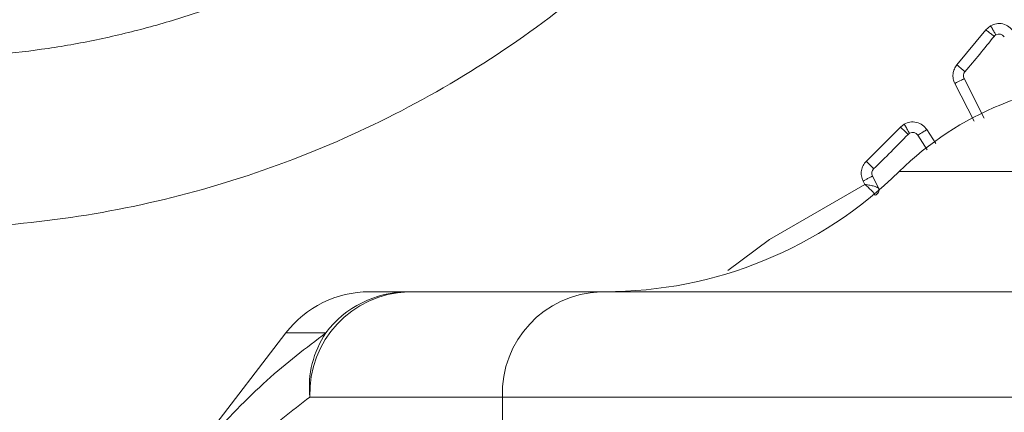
# Model space of a CAD drawing. Header units: millimetres. Extents: x 51337 to 61814, y -21781 to -12277.
# Tile 21 of 256: x 55078 to 55125, y -18363 to -18344. Entities that reach past the tile are written whole.
import ezdxf

# ---------------------------------------------------------------- set-up
doc = ezdxf.new("R2010")
doc.units = ezdxf.units.MM
doc.header["$LTSCALE"] = 0.3175
for name, color, linetype, lineweight in [('1轮廓实线层', 7, 'Continuous', 18), ('7标注层', 4, 'Continuous', 13), ('sub', 1, 'Continuous', 18), ('粗实线', 7, 'Continuous', 18)]:
    doc.layers.add(name, color=color, linetype=linetype, lineweight=lineweight)
doc.styles.add('标准汉字', font='gbenor.shx', dxfattribs={"bigfont": 'gbcbig.shx'})
doc.dimstyles.new('M1：15', dxfattribs={"dimscale": 15, "dimtxt": 3.5, "dimasz": 2.5, "dimexe": 2, "dimexo": 0, "dimgap": 0.5, "dimtad": 1, "dimdec": 4, "dimdsep": 46, "dimtxsty": '标准汉字', "dimcen": 5, "dimdle": 5, "dimclrd": 1, "dimclre": 1, "dimclrt": 256, "dimadec": 4, "dimazin": 2, "dimtfac": 1, "dimtdec": 4, "dimtmove": 0, "dimatfit": 3, "dimfxl": 1, "dimtolj": 1, "dimarcsym": 0})
doc.dimstyles.new('M1：18.5', dxfattribs={"dimscale": 18.5, "dimtxt": 3.5, "dimasz": 2.5, "dimexe": 2, "dimexo": 0, "dimgap": 1.5, "dimtad": 1, "dimdec": 4, "dimdsep": 46, "dimtxsty": '标准汉字', "dimcen": 5, "dimdle": 5, "dimclrd": 1, "dimclre": 1, "dimclrt": 256, "dimadec": 4, "dimazin": 2, "dimtfac": 1, "dimtdec": 4, "dimtmove": 2, "dimatfit": 3, "dimfxl": 1, "dimfrac": 2, "dimtolj": 1, "dimarcsym": 0})

# ---------------------------------------------------------------- blocks, each defined once
blk = doc.blocks.new('*D34')
at = {"layer": '7标注层', "color": 1, "lineweight": -2, "ltscale": 30, "transparency": 16777216}
blk.add_line((54654.412, -18378.154), (54761.153, -18359.332), dxfattribs=at)
blk.add_arc((55072.944, -18304.355), 346.601, 196.20206, 353.79794, dxfattribs=at)
at = {"layer": '7标注层', "color": 1, "lineweight": 20, "ltscale": 30, "transparency": 16777216}
for points in [[(55411.276, -18341.462), (55423.758, -18342.139), (55419.545, -18304.355)], [(54734.022, -18402.483), (54746.197, -18399.649), (54731.609, -18364.542)]]:
    blk.add_solid(points, dxfattribs=at)
at = {"layer": 'Defpoints', "color": 0, "lineweight": 20, "ltscale": 30, "transparency": 16777216}
for p in [(54794.669, -18304.355), (56512.467, -18304.355), (54654.412, -18378.154), (54935.663, -18622.61), (53093.157, -18653.445)]:
    blk.add_point(p, dxfattribs=at)
at = {"layer": '7标注层', "ltscale": 30, "transparency": 16777216, "insert": (55100.211, -18616.016), "char_height": 52.5, "attachment_point": 5, "rotation": 5, "style": '标准汉字'}
blk.add_mtext('\\A1;165%%D', dxfattribs=at)
blk = doc.blocks.new('*D36')
at = {"layer": '7标注层', "color": 1, "lineweight": -2, "ltscale": 30, "transparency": 16777216}
for p, q in [((55667.891, -17915.524), (55466.363, -18047.234)), ((55466.363, -18047.234), (55428.695, -18071.852)), ((55072.944, -18304.355), (55428.695, -18071.852)), ((55072.944, -18304.355), (54997.607, -18353.592))]:
    blk.add_line(p, q, dxfattribs=at)
at = {"layer": '7标注层', "color": 1, "lineweight": 18, "transparency": 16777216}
blk.add_solid([(55395.129, -18102.749), (55386.923, -18090.193), (55428.695, -18071.852)], dxfattribs=at)
at = {"layer": 'Defpoints', "color": 0, "lineweight": 18, "transparency": 16777216}
for p in [(55428.695, -18071.852), (55072.944, -18304.355)]:
    blk.add_point(p, dxfattribs=at)
at = {"layer": '7标注层', "transparency": 16777216, "insert": (55553.957, -17920.101), "char_height": 63, "attachment_point": 5, "rotation": 33.1669, "style": '标准汉字'}
blk.add_mtext('\\A1;R425', dxfattribs=at)

msp = doc.modelspace()

# ---------------------------------------------------------------- linework, layer by layer
at = {"layer": '1轮廓实线层', "ltscale": 30}
msp.add_lwpolyline([(55122.70611, -18347.23194), (55122.69755, -18347.23631), (55122.67219, -18347.24923), (55122.63103, -18347.27021), (55122.57562, -18347.29843), (55122.50811, -18347.33282), (55122.43109, -18347.37207), (55122.34752, -18347.41466), (55122.2606, -18347.45895)], dxfattribs=at)
for centre, radius, start, end in [((55072.94446, -18304.35532), 86, 45.6077801, 265.8130161), ((55072.94446, -18304.35532), 65.5, 319.4922739, 321.3953014), ((55124.36514, -18345.41082), 0.3, 120, 141.395301), ((55124.36514, -18345.41082), 0.3, 33, 120), ((55122.97341, -18347.09575), 0.3, 139.492274, 207), ((55130.11885, -18362.35532), 15, 90, 134.415309), ((55072.94446, -18304.35532), 65.5, 313.9476846, 315.9741119), ((55120.25636, -18350.08523), 0.3, 120, 135.974112), ((55120.25636, -18350.08523), 0.3, 33, 120), ((55105.62395, -18337.35532), 20, 270, 314.415309), ((55118.60974, -18351.7296), 0.3, 133.947685, 207), ((55094.40647, -18362.35532), 5, 90, 142.431408), ((55096.42195, -18362.19311), 4.84092, 92.058739, 181.920308), ((55096.25754, -18362.25982), 4.90451, 90.110921, 142.97896), ((55105.57818, -18362.19311), 4.84091, 92.058741, 181.920352), ((55096.17131, -18361.87742), 4.61239, 146.128258, 185.947305)]:
    msp.add_arc(centre, radius, start, end, dxfattribs=at)
at = {"layer": 'sub', "color": 4, "ltscale": 30}
msp.add_arc((55072.94446, -18304.35532), 424.98931, 190, 170, dxfattribs=at)
at = {"layer": '粗实线', "ltscale": 30}
for p, q in [((55123.73996, -18344.91167), (55122.36515, -18346.57611)), ((55123.96511, -18344.71795), (55123.73996, -18344.91167)), ((55122.70611, -18347.23194), (55123.66092, -18349.10588)), ((55122.2606, -18347.45895), (55123.17578, -18349.25509)), ((55119.68114, -18349.52924), (55118.05454, -18351.15362)), ((55119.85631, -18349.39233), (55119.68114, -18349.52924)), ((55120.9521, -18350.60575), (55120.50796, -18349.92183)), ((55121.35415, -18350.30681), (55120.92729, -18349.64951)), ((55118.34244, -18351.86579), (55118.64309, -18352.45586)), ((55135.22221, -18351.64103), (55119.62103, -18351.64103)), ((55117.98066, -18352.25448), (55113.45456, -18354.86764)), ((55117.89771, -18352.09571), (55117.98066, -18352.25448)), ((55113.45456, -18354.86764), (55111.46696, -18356.34089)), ((55096.24805, -18357.35532), (55094.40646, -18357.35532)), ((55105.40428, -18357.35532), (55096.24805, -18357.35532)), ((55136.94446, -18357.35532), (55105.40428, -18357.35532)), ((55090.44335, -18359.30677), (55083.91263, -18367.79669)), ((55092.34171, -18359.30677), (55090.44335, -18359.30677)), ((55100.73999, -18362.35533), (55091.58375, -18362.35533)), ((55100.73999, -18362.35533), (55100.73999, -18402.35533)), ((55136.94446, -18362.35533), (55100.73999, -18362.35533))]:
    msp.add_line(p, q, dxfattribs=at)
for points, knots in [([(55120.98016, -18290.47831), (55121.47141, -18292.43207), (55122.45391, -18296.33959), (55123.01846, -18302.37191), (55122.90344, -18308.41861), (55122.04679, -18314.40998), (55120.47806, -18320.25376), (55118.21557, -18325.8661), (55115.2935, -18331.16483), (55111.75411, -18336.07283), (55107.64909, -18340.51854), (55103.03824, -18344.43718), (55097.98876, -18347.7716), (55092.57426, -18350.47324), (55086.87365, -18352.50267), (55080.97002, -18353.83038), (55074.94942, -18354.43695), (55068.8996, -18354.31361), (55062.90872, -18353.46208), (55057.06416, -18351.89483), (55051.45084, -18349.63477), (55046.15166, -18346.71427), (55041.23973, -18343.17827), (55036.80205, -18339.06939), (55032.84585, -18334.48071), (55030.71074, -18331.06378), (55029.64319, -18329.35532)], [0, 0, 0, 0, 42920.37774032, 85840.8097159, 128761.16860556, 171681.67142044, 214602.03717661, 257522.49016286, 300442.84382058, 343363.24422628, 386283.65692539, 429204.08421988, 472124.5019543, 515044.92017177, 557965.31638015, 600885.74426392, 643806.14704967, 686726.55808259, 729646.97916495, 772567.36279658, 815487.79103616, 858408.21632802, 901328.58384887, 944249.0053365, 987169.47336139, 1030089.87370311, 1030089.87370311, 1030089.87370311, 1030089.87370311]), ([(55036.65979, -18325.30429), (55038.01527, -18327.39534), (55040.72623, -18331.57745), (55046.12095, -18336.81073), (55052.28253, -18341.06382), (55059.121, -18344.14157), (55066.3897, -18345.96286), (55072.21154, -18346.3535), (55076.35176, -18346.13917), (55078.82632, -18345.86322), (55081.27997, -18345.44087), (55083.70423, -18344.87358), (55086.09062, -18344.16336), (55089.38803, -18342.96478), (55093.65139, -18340.93419), (55098.1188, -18337.98443), (55101.93901, -18334.7113), (55105.10525, -18331.34806), (55108.01853, -18327.45348), (55110.57211, -18323.02893), (55112.65131, -18318.09576), (55114.00449, -18313.17332), (55114.72485, -18308.41396), (55114.91698, -18303.92706), (55114.64798, -18299.29934), (55114.02506, -18296.23221), (55113.70906, -18294.67628)], [0, 0, 0, 0, 64290.1739269, 128580.33333939, 192870.50691441, 257160.69192036, 321450.85786345, 385741.04216557, 407196.33549721, 428651.6120516, 450106.886292, 471562.1874175, 493017.46858213, 514472.74435183, 562275.0547366, 614791.10830866, 652440.70903277, 692187.40822175, 734030.8566536, 777970.59242667, 824006.36493411, 872137.76326717, 909624.42264497, 948290.74548166, 988136.53972605, 1029161.77482252, 1029161.77482252, 1029161.77482252, 1029161.77482252]), ([(55123.73996, -18344.91167), (55123.78911, -18344.95091), (55123.86472, -18345.01127), (55123.95572, -18345.08392), (55124.01828, -18345.13389), (55124.06874, -18345.17416), (55124.11743, -18345.21305), (55124.12547, -18345.21947), (55124.1307, -18345.22364)], [0, 0, 0, 0, 66291.11037298, 101974.97879467, 138424.5066795, 174862.79682125, 210558.3592198, 276834.97028518, 276834.97028518, 276834.97028518, 276834.97028518]), ([(55125.03607, -18344.9751), (55124.97421, -18344.89899), (55124.84574, -18344.74093), (55124.5563, -18344.61455), (55124.24103, -18344.59574), (55124.05479, -18344.67823), (55123.96511, -18344.71795)], [0, 0, 0, 0, 46416.50261366, 96391.80736924, 146367.77074681, 192785.16478711, 192785.16478711, 192785.16478711, 192785.16478711]), ([(55123.96511, -18344.71795), (55124.00054, -18344.77932), (55124.07427, -18344.90703), (55124.15814, -18345.05228), (55124.20694, -18345.13682), (55124.21248, -18345.14641), (55124.21514, -18345.15101)], [0, 0, 0, 0, 52099.26210597, 108430.04114158, 152256.51788304, 192781.42833041, 192781.42833041, 192781.42833041, 192781.42833041]), ([(55122.36515, -18346.57611), (55122.31885, -18346.64004), (55122.2262, -18346.76797), (55122.16861, -18347.00215), (55122.1717, -18347.24151), (55122.2314, -18347.38754), (55122.2606, -18347.45895)], [0, 0, 0, 0, 48173.73986264, 96403.31166686, 145643.84874488, 192765.52228858, 192765.52228858, 192765.52228858, 192765.52228858]), ([(55122.36515, -18346.57611), (55122.42302, -18346.62555), (55122.53368, -18346.7201), (55122.65616, -18346.82471), (55122.73118, -18346.88882), (55122.7405, -18346.89678), (55122.74531, -18346.90088)], [0, 0, 0, 0, 55862.98265878, 106837.17387735, 148439.71010668, 192769.76758235, 192769.76758235, 192769.76758235, 192769.76758235]), ([(55119.68114, -18349.52924), (55119.72636, -18349.57295), (55119.79593, -18349.64019), (55119.87965, -18349.72112), (55119.93722, -18349.77675), (55119.98364, -18349.82162), (55120.02845, -18349.86493), (55120.03585, -18349.87209), (55120.04065, -18349.87674)], [0, 0, 0, 0, 66282.15528986, 101959.53106455, 138400.80540005, 174833.65545022, 210523.41539133, 276789.27550235, 276789.27550235, 276789.27550235, 276789.27550235]), ([(55120.92729, -18349.64951), (55120.86543, -18349.5734), (55120.73696, -18349.41533), (55120.44751, -18349.28896), (55120.13225, -18349.27013), (55119.946, -18349.35261), (55119.85631, -18349.39233)], [0, 0, 0, 0, 46407.69656371, 96375.04041578, 146342.64940894, 192753.09331549, 192753.09331549, 192753.09331549, 192753.09331549]), ([(55119.85631, -18349.39233), (55119.89174, -18349.4537), (55119.96548, -18349.58142), (55120.04934, -18349.72664), (55120.09818, -18349.81124), (55120.1037, -18349.82082), (55120.10636, -18349.82542)], [0, 0, 0, 0, 52092.76702782, 108412.0592825, 152218.44617789, 192749.35703037, 192749.35703037, 192749.35703037, 192749.35703037]), ([(55120.92729, -18349.64951), (55120.87234, -18349.6852), (55120.76244, -18349.75658), (55120.62386, -18349.84657), (55120.52686, -18349.90955), (55120.51426, -18349.91773), (55120.50796, -18349.92183)], [0, 0, 0, 0, 48189.31726938, 96385.02342207, 144569.26931201, 192756.9761213, 192756.9761213, 192756.9761213, 192756.9761213]), ([(55118.05454, -18351.15362), (55117.99848, -18351.21793), (55117.886, -18351.34698), (55117.81107, -18351.5968), (55117.80034, -18351.8575), (55117.86546, -18352.01682), (55117.89771, -18352.09571)], [0, 0, 0, 0, 47896.16788804, 96111.38984552, 144883.02486282, 192730.54099632, 192730.54099632, 192730.54099632, 192730.54099632]), ([(55118.05454, -18351.15362), (55118.07844, -18351.17841), (55118.12572, -18351.22747), (55118.21247, -18351.31746), (55118.30594, -18351.41444), (55118.36877, -18351.47961), (55118.39726, -18351.50917), (55118.4001, -18351.51211), (55118.40154, -18351.5136)], [0, 0, 0, 0, 36468.74612946, 72160.35996571, 138393.43751753, 204627.4910999, 240311.45778938, 276770.08867674, 276770.08867674, 276770.08867674, 276770.08867674]), ([(55118.34244, -18351.86579), (55118.33913, -18351.86748), (55118.3328, -18351.87073), (55118.28607, -18351.8947), (55118.22392, -18351.92661), (55118.13475, -18351.97252), (55118.02362, -18352.02979), (55117.93515, -18352.07611), (55117.89771, -18352.09571)], [0, 0, 0, 0, 48893.44393674, 93722.4716561, 134490.02853567, 171183.57599031, 232083.11873433, 276773.19821506, 276773.19821506, 276773.19821506, 276773.19821506]), ([(55118.48077, -18352.77388), (55118.45569, -18352.73501), (55118.40381, -18352.65458), (55118.23765, -18352.48301), (55118.08454, -18352.34686), (55117.98066, -18352.25448)], [0, 0, 0, 0, 35420.30978715, 73297.45770704, 153218.23882686, 153218.23882686, 153218.23882686, 153218.23882686]), ([(55118.64309, -18352.45586), (55118.62469, -18352.43468), (55118.5854, -18352.38943), (55118.4348, -18352.33815), (55118.22592, -18352.29512), (55118.06358, -18352.26822), (55117.98066, -18352.25448)], [0, 0, 0, 0, 41970.82531922, 89641.93384763, 140078.93881838, 192740.05699105, 192740.05699105, 192740.05699105, 192740.05699105]), ([(55118.64309, -18352.45586), (55118.65126, -18352.48067), (55118.66824, -18352.53224), (55118.64058, -18352.62451), (55118.57635, -18352.71229), (55118.51182, -18352.75387), (55118.48077, -18352.77388)], [0, 0, 0, 0, 46364.4167209, 96360.28377497, 146369.00475037, 192742.72874045, 192742.72874045, 192742.72874045, 192742.72874045]), ([(55084.05695, -18367.62295), (55084.11343, -18367.54571), (55084.97267, -18366.37072), (55086.79334, -18364.28793), (55089.48754, -18361.48231), (55091.4033, -18360.02205), (55092.34171, -18359.30677)], [0, 0, 0, 0, 4132.42389816, 62863.49438528, 128958.67438407, 192419.70712394, 192419.70712394, 192419.70712394, 192419.70712394]), ([(55078.35652, -18377.88941), (55079.30249, -18376.4232), (55081.1002, -18373.63682), (55083.75695, -18370.07698), (55086.35977, -18367.00833), (55088.93872, -18364.39268), (55090.72502, -18363.01677), (55091.58375, -18362.35533)], [0, 0, 0, 0, 53423.22568729, 101525.11334004, 145400.84108781, 192860.47800053, 236797.54578723, 236797.54578723, 236797.54578723, 236797.54578723])]:
    msp.add_open_spline(points, degree=3, knots=knots, dxfattribs=at)

# ---------------------------------------------------------------- dimensions: what is measured, and where the dimension line sits
at = {"layer": '7标注层', "ltscale": 30}
dim = msp.add_radius_dim(center=(55072.94446, -18304.35532), mpoint=(55428.69482, -18071.85243), dimstyle='M1：18.5', override={"dimscale": 18, "dimdec": 1, "dimpost": 'R<>', "dimsah": 1, "dimtmove": 0}, dxfattribs=at)
dim.commit()
dim.dimension.update_dxf_attribs({"geometry": '*D36', "text_midpoint": (55488.11995, -18031.54569), "dimtype": 164})
dim = msp.add_angular_dim_2l(base=(54935.66285, -18622.60987), line1=((54654.41169, -18378.15394), (53093.15683, -18653.44529)), line2=((56512.46664, -18304.35532), (54794.66887, -18304.35532)), text='165%%D', dimstyle='M1：15', override={"dimtad": 1, "dimtih": 0, "dimtoh": 0, "dimsah": 1, "dimtzin": 8}, dxfattribs=at)
dim.commit()
dim.dimension.update_dxf_attribs({"geometry": '*D34', "text_midpoint": (55100.21121, -18616.01575)})

doc.saveas('drawing.dxf')
